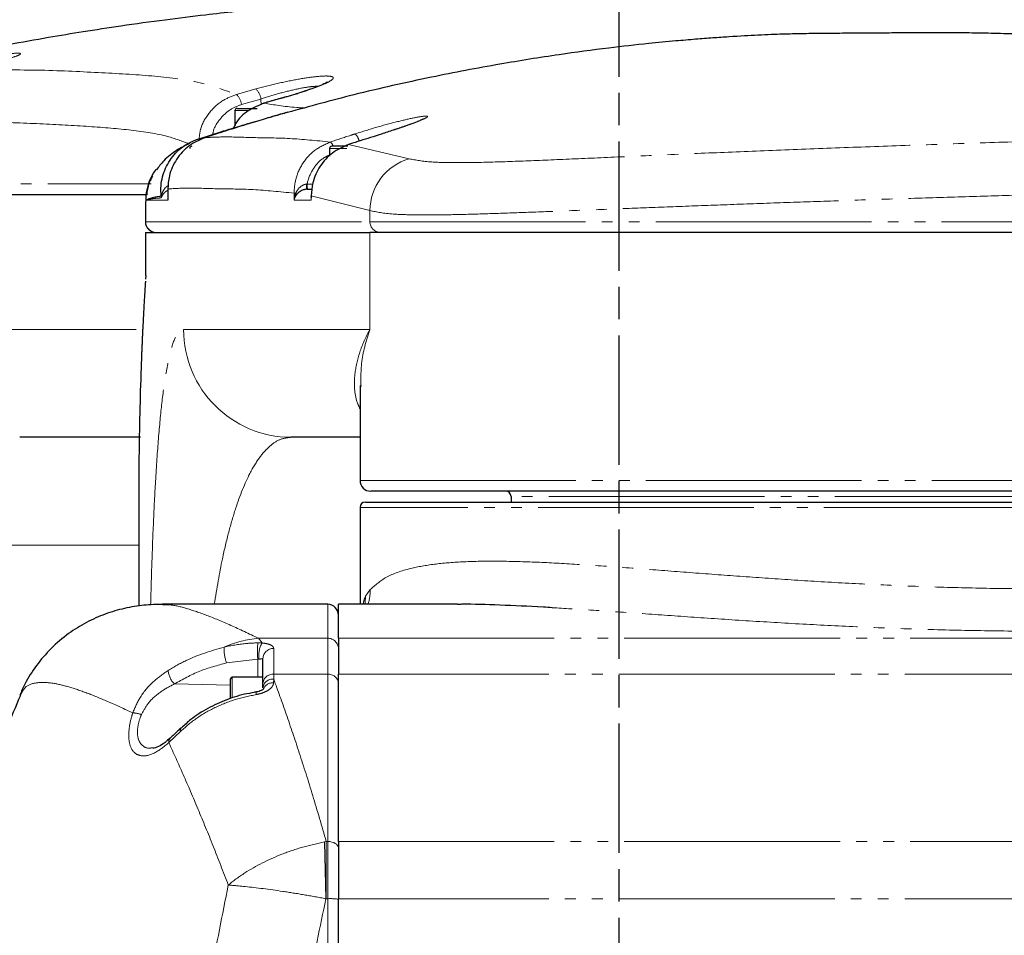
# Model space of a CAD drawing. Header units: millimetres. Extents: x 0 to 7327, y -11399 to -6123.
# Tile 32 of 87: x 2090 to 2182, y -8582 to -8497. Entities that reach past the tile are written whole.
import ezdxf

# ---------------------------------------------------------------- set-up
doc = ezdxf.new("R2010")
doc.units = ezdxf.units.MM
doc.linetypes.add('AM_ISO08W050', pattern=[18, 12, -1.5, 3, -1.5])
doc.linetypes.add('PHANTOM', pattern=[26.5, 20, -1.5, 1, -1.5, 1, -1.5])
for name, color, linetype, lineweight in [('AM_5', 3, 'Continuous', 25), ('AM_6', 2, 'Continuous', 35), ('AM_7', 4, 'AM_ISO08W050', 25), ('LineThick', 7, 'Continuous', 30)]:
    doc.layers.add(name, color=color, linetype=linetype, lineweight=lineweight)
doc.styles.add('HHI_Dims', font='simplex.shx', dxfattribs={"width": 0.8, "bigfont": 'whgtxt.shx'})
doc.dimstyles.new('HHI_Standard$0', dxfattribs={"dimtxt": 3.5, "dimasz": 3.5, "dimexe": 1, "dimexo": 1, "dimgap": 1.5, "dimtad": 1, "dimdec": 0, "dimdsep": 46, "dimtxsty": 'HHI_Dims', "dimcen": 0, "dimclrd": 1, "dimclre": 1, "dimclrt": 1, "dimadec": 3, "dimazin": 2, "dimtp": 0.1, "dimtm": 0.1, "dimtfac": 0.65, "dimtdec": 0, "dimtmove": 0, "dimatfit": 3, "dimldrblk": 'OPEN30', "dimfxl": 1, "dimlwd": -1, "dimlwe": -1, "dimarcsym": 1})

# ---------------------------------------------------------------- blocks, each defined once
blk = doc.blocks.new('*D103')
at = {"layer": 'AM_5', "color": 1, "transparency": 16777216}
for p, q in [((2185.965, -8456.582), (2185.965, -8396.582)), ((2238.965, -8581.752), (2238.965, -8396.582)), ((2150.965, -8406.582), (2040.632, -8406.582)), ((2238.965, -8406.582), (2185.965, -8406.582)), ((2273.965, -8406.582), (2308.965, -8406.582))]:
    blk.add_line(p, q, dxfattribs=at)
for points in [[(2150.965, -8400.748), (2150.965, -8412.415), (2185.965, -8406.582)], [(2273.965, -8400.748), (2273.965, -8412.415), (2238.965, -8406.582)]]:
    blk.add_solid(points, dxfattribs=at)
at = {"layer": 'Defpoints', "color": 0, "transparency": 16777216}
for p in [(2185.965, -8406.582), (2185.965, -8466.582), (2238.965, -8591.752)]:
    blk.add_point(p, dxfattribs=at)
at = {"layer": 'AM_5', "color": 1, "transparency": 16777216, "insert": (2078.298, -8374.082), "char_height": 35, "attachment_point": 5, "style": 'HHI_Dims'}
blk.add_mtext('53', dxfattribs=at)
blk = doc.blocks.new('_Open30')
at = {"color": 0, "linetype": 'ByBlock', "lineweight": -2}
for p, q in [((-1, 0.2679), (0, 0)), ((0, 0), (-1, -0.2679)), ((0, 0), (-1, 0))]:
    blk.add_line(p, q, dxfattribs=at)
blk = doc.blocks.new('A$C0AC31FCD')
at = {"color": 8, "linetype": 'PHANTOM', "lineweight": 18}
for p, q in [((139.448, 224.029), (141.248, 224.539)), ((143.858, 223.747), (142.018, 223.227)), ((141.715, 223.61), (139.921, 223.102)), ((141.719, 223.082), (141.715, 223.61)), ((140.55, 222.534), (139.297, 222.534)), ((149.817, 219.376), (155.452, 218.062)), ((149.663, 219.034), (148.078, 219.034)), ((95.451, 215.734), (131.525, 215.734)), ((145.932, 215.711), (145.991, 215.717)), ((145.991, 215.717), (146.516, 215.717)), ((133.076, 215.272), (133.074, 214.234)), ((144.781, 214.874), (144.785, 214.234)), ((146.378, 214.625), (146.376, 214.234)), ((151.814, 213.256), (146.378, 214.625)), ((131.074, 214.234), (131.028, 214.168)), ((131.028, 212.234), (131.028, 214.168)), ((131.028, 214.168), (131.074, 214.119)), ((133.074, 214.234), (131.074, 214.234)), ((146.376, 214.234), (144.785, 214.234)), ((151.814, 212.234), (151.814, 213.256)), ((131.001, 212.234), (131.028, 212.234)), ((131.028, 212.234), (151.814, 212.234)), ((151.814, 212.234), (278.9, 212.234)), ((131.028, 207.234), (131.028, 211.234)), ((151.814, 202.234), (151.814, 211.234)), ((110.132, 202.234), (130.845, 202.234)), ((134.55, 202.234), (151.814, 202.234)), ((150.9, 188.234), (213.9, 188.234)), ((214.9, 186.734), (164.9, 186.734)), ((213.9, 185.734), (150.9, 185.734)), ((130.392, 182.234), (110.294, 182.234)), ((151.418, 177.492), (151.841, 178.107)), ((147.9, 173.6), (147.9, 176.745)), ((141.493, 173.6), (141.812, 173.159)), ((141.493, 173.6), (147.9, 173.6)), ((147.9, 170.251), (147.9, 173.6)), ((148.9, 173.6), (300.9, 173.6)), ((142.9, 172.644), (142.9, 170.251)), ((141.417, 171.653), (138.536, 171.311)), ((141.417, 169.984), (141.417, 171.653)), ((139.05, 169.984), (139.05, 168.078)), ((142.9, 169.81), (142.889, 169.472)), ((142.9, 170.251), (142.9, 169.81)), ((147.9, 170.251), (142.9, 170.251)), ((147.9, 154.744), (147.9, 170.251)), ((300.9, 170.251), (148.9, 170.251)), ((133.688, 169.361), (138.9, 169.258)), ((134.286, 164.987), (133.179, 163.914)), ((147.77, 154.744), (147.608, 154.713)), ((147.741, 149.441), (147.608, 154.713)), ((147.77, 154.744), (147.77, 149.442)), ((147.77, 154.744), (147.9, 154.744)), ((147.9, 149.442), (147.9, 154.744)), ((148.9, 154.744), (300.9, 154.744)), ((147.77, 149.442), (147.741, 149.441)), ((147.9, 149.442), (147.77, 149.442)), ((147.9, 85.027), (147.9, 149.442)), ((300.9, 149.442), (148.9, 149.442))]:
    blk.add_line(p, q, dxfattribs=at)
at = {"color": 7, "linetype": 'Continuous', "lineweight": 25}
for p, q in [((143.829, 223.748), (143.858, 223.747)), ((139.497, 222.734), (141.359, 222.734)), ((141.988, 223.228), (142.018, 223.227)), ((139.297, 222.534), (139.297, 221.184)), ((144.17, 222.383), (144.17, 222.383)), ((137.921, 220.492), (135.845, 219.846)), ((135.895, 219.9), (137.996, 220.566)), ((135.837, 219.873), (135.895, 219.9)), ((149.773, 219.234), (148.278, 219.234)), ((148.078, 219.034), (148.078, 218.311)), ((131.169, 214.734), (95.451, 214.734)), ((133.076, 215.272), (133.074, 215.274)), ((145.975, 215.234), (146.469, 215.234)), ((131.001, 214.114), (131.001, 212.234)), ((131.074, 214.119), (131.079, 214.114)), ((131.001, 211.234), (131.001, 207.234)), ((131.001, 211.234), (131.028, 211.234)), ((131.028, 211.234), (151.814, 211.234)), ((278.9, 211.234), (151.814, 211.234)), ((131.028, 207.234), (131.001, 206.911)), ((150.9, 197.026), (150.9, 188.234)), ((150.973, 197.026), (150.969, 196.938)), ((130.563, 192.234), (119.349, 192.234)), ((150.9, 192.234), (144.522, 192.234)), ((130.392, 187.129), (130.392, 176.582)), ((214.9, 187.234), (151.9, 187.234)), ((151.4, 186.234), (214.037, 186.234)), ((164.9, 186.734), (164.9, 186.234)), ((150.9, 185.734), (150.9, 176.745)), ((147.9, 176.745), (132.593, 176.745)), ((159.941, 176.745), (148.9, 176.745)), ((148.9, 173.6), (148.9, 176.745)), ((148.9, 173.6), (148.9, 170.251)), ((141.9, 169.44), (141.9, 171.713)), ((138.9, 168.032), (138.9, 169.834)), ((141.9, 169.984), (139.05, 169.984)), ((148.9, 154.744), (148.9, 170.251)), ((141.9, 169.005), (141.9, 169.44)), ((148.9, 154.744), (148.9, 149.442)), ((148.9, 85.027), (148.9, 149.442))]:
    blk.add_line(p, q, dxfattribs=at)
at = {"color": 8, "linetype": 'PHANTOM', "lineweight": 18, "flags": 128}
for points in [[(138.035, 220.513), (138.013, 220.551), (137.996, 220.566)], [(151.366, 176.745), (151.389, 176.896), (151.418, 177.492)], [(148.9, 154.17), (148.881, 154.282), (148.824, 154.389), (148.731, 154.489), (148.607, 154.576), (148.456, 154.647), (148.283, 154.7), (148.095, 154.733), (147.9, 154.744)]]:
    blk.add_lwpolyline(points, dxfattribs=at)
at = {"color": 7, "linetype": 'Continuous', "lineweight": 25, "flags": 128}
blk.add_lwpolyline([(133.074, 215.274), (133.074, 215.013), (133.072, 214.23)], dxfattribs=at)
at = {"color": 8, "linetype": 'PHANTOM', "lineweight": 18}
for centre, radius, start, end in [((140.099, 223.38), 1.632, 8.09669, 45.21786), ((138.298, 222.858), 1.641, 8.54693, 45.50798), ((149.465, 219.423), 1.38, 11.72099, 43.93769), ((147.649, 219.023), 0.784, 15.64227, 49.80145), ((156.852, 213.223), 5.038, 106.14007, 179.62116), ((147.325, 215.597), 1.398, 175.29576, 195.02644), ((146.885, 215.602), 0.901, 172.65826, 204.05999), ((131.976, 214.545), 0.501, 348.06552, 6.24793), ((144.98, 213.648), 1.242, 91.63037, 99.1846), ((144.693, 214.744), 0.29, 346.33263, 29.97175), ((132.028, 212.234), 1, 179.98796, 269.9877), ((152.807, 212.227), 0.993, 179.59102, 269.58477), ((144.536, 202.221), 9.986, 179.92054, 269.92042), ((147.983, 177.98), 3.86, 341.33822, 1.88399), ((142.53, 162.911), 10.739, 95.54103, 113.16856), ((147.91, 172.611), 0.99, 0.61319, 90.60065), ((141.777, 172.574), 3.479, 176.52957, 201.27941), ((153.32, 172.369), 11.924, 176.14152, 183.4403), ((143.917, 172), 2.404, 151.15332, 188.08124), ((142.867, 171.678), 0.967, 88.03354, 177.88862), ((135.118, 170.768), 2.007, 184.45164, 224.53395), ((142.815, 169.335), 0.921, 84.68195, 173.44289), ((142.812, 168.896), 0.918, 84.4981, 173.15858), ((147.985, 169.335), 0.921, 6.55718, 95.31809), ((142.823, 168.513), 0.962, 86.06683, 158.00792), ((141.65, 168.488), 0.377, 160.24004, 196.74871), ((129.633, 163.608), 3.079, 71.00642, 86.30816), ((134.564, 165.111), 0.304, 141.17795, 204.13555), ((133.646, 164.002), 0.475, 134.97149, 190.61154), ((148.15, 143.727), 5.72, 82.46112, 92.50017)]:
    blk.add_arc(centre, radius, start, end, dxfattribs=at)
at = {"color": 7, "linetype": 'Continuous', "lineweight": 25}
for centre, radius, start, end in [((139.497, 222.534), 0.2, 90, 180), ((135.317, 219.034), 0.2, 90, 180), ((148.278, 219.034), 0.2, 90, 180), ((136.016, 214.175), 4.988, 144.42317, 180.07782), ((146.377, 214.637), 0.0119, 214.64768, 274.25297), ((132.001, 212.234), 1, 180, 270), ((151.9, 188.234), 1, 180, 270), ((164.4, 186.734), 0.5, 0, 90), ((151.4, 185.734), 0.5, 90, 180), ((147.9, 175.745), 1, 0, 90), ((139.05, 169.834), 0.15, 90, 180)]:
    blk.add_arc(centre, radius, start, end, dxfattribs=at)
for points, knots in [([(291.082, 222.44), (290.941, 222.476), (290.188, 222.671), (288.725, 223.043), (286.564, 223.586), (284.005, 224.216), (281.103, 224.914), (278.193, 225.593), (275.548, 226.191), (273.034, 226.745), (270.298, 227.33), (267.01, 228.006), (263.542, 228.686), (259.669, 229.404), (255.636, 230.105), (251.257, 230.807), (246.632, 231.485), (242.003, 232.093), (237.693, 232.592), (234.182, 232.955), (230.949, 233.256), (227.39, 233.552), (223.428, 233.83), (219.387, 234.062), (215.288, 234.245), (211.441, 234.366), (207.973, 234.436), (204.612, 234.474), (201.057, 234.476), (197.823, 234.444), (195.14, 234.396), (192.858, 234.343), (190.361, 234.27), (187.819, 234.181), (185.207, 234.075), (182.708, 233.963), (180.673, 233.87), (179.215, 233.805), (178.464, 233.774), (178.008, 233.756), (177.53, 233.742), (176.976, 233.729), (175.706, 233.702), (174.077, 233.672), (172.316, 233.639), (170.694, 233.606), (169.143, 233.57), (167.664, 233.532), (166.17, 233.489), (164.783, 233.444), (163.391, 233.396), (161.753, 233.333), (159.597, 233.241), (156.873, 233.107), (153.981, 232.942), (151.229, 232.761), (148.629, 232.571), (145.762, 232.338), (142.637, 232.053), (139.508, 231.734), (136.275, 231.371), (132.725, 230.932), (128.93, 230.408), (125.328, 229.859), (121.854, 229.284), (118.164, 228.622), (114.016, 227.812), (109.74, 226.897), (106.207, 226.074), (103.617, 225.435), (101.636, 224.93), (99.311, 224.312), (97.547, 223.836), (96.532, 223.538), (96.513, 223.532)], [0, 0, 0, 0, 0.002, 0.010619, 0.020459, 0.031905, 0.045597, 0.059888, 0.071209, 0.081041, 0.093124, 0.107092, 0.12395, 0.138097, 0.15657, 0.175282, 0.193412, 0.21451, 0.233239, 0.247289, 0.258462, 0.274003, 0.291914, 0.308132, 0.325937, 0.344505, 0.357413, 0.372134, 0.390553, 0.406449, 0.417294, 0.428974, 0.442152, 0.459083, 0.480633, 0.502786, 0.522525, 0.539382, 0.553555, 0.567067, 0.580942, 0.595869, 0.613371, 0.633729, 0.650384, 0.665071, 0.677522, 0.687805, 0.696358, 0.704275, 0.711656, 0.718971, 0.729257, 0.743097, 0.758144, 0.770437, 0.781802, 0.793882, 0.808121, 0.821981, 0.833891, 0.849578, 0.866563, 0.881047, 0.894285, 0.909476, 0.926651, 0.945505, 0.962351, 0.970525, 0.977789, 0.987138, 0.999759, 1, 1, 1, 1]), ([(274.723, 219.001), (274.347, 219.101), (273.073, 219.44), (270.99, 219.995), (268.623, 220.616), (266.408, 221.189), (264.069, 221.783), (261.371, 222.451), (258.037, 223.248), (254.449, 224.063), (250.991, 224.801), (247.929, 225.417), (244.836, 226.004), (241.366, 226.615), (237.616, 227.216), (234.053, 227.726), (230.936, 228.126), (227.957, 228.47), (224.804, 228.791), (221.421, 229.085), (218.147, 229.318), (215.26, 229.481), (212.814, 229.591), (210.571, 229.669), (208.369, 229.723), (206.077, 229.753), (203.853, 229.758), (201.806, 229.746), (199.725, 229.728), (197.673, 229.712), (195.656, 229.703), (193.687, 229.689), (191.882, 229.665), (190.214, 229.628), (188.063, 229.545), (185.746, 229.418), (183.664, 229.276), (181.994, 229.149), (179.935, 228.973), (177.264, 228.715), (173.652, 228.31), (169.052, 227.694), (163.564, 226.817), (157.211, 225.598), (150.635, 224.131), (146.221, 222.917), (144.178, 222.355)], [0, 0, 0, 0, 0.01102, 0.037347, 0.058698, 0.075337, 0.092495, 0.11238, 0.135001, 0.163912, 0.187669, 0.206241, 0.224762, 0.246571, 0.271163, 0.293596, 0.312628, 0.329905, 0.350716, 0.369841, 0.390252, 0.408176, 0.423394, 0.438395, 0.4602, 0.486325, 0.516919, 0.550837, 0.583476, 0.614399, 0.648648, 0.680525, 0.710037, 0.736808, 0.762575, 0.783913, 0.793282, 0.802037, 0.8114, 0.824226, 0.843332, 0.867181, 0.895772, 0.929105, 0.967187, 1, 1, 1, 1]), ([(147.873, 225.187), (147.876, 225.19), (147.891, 225.204), (147.768, 225.116), (147.454, 224.961), (146.845, 224.707), (145.966, 224.392), (144.851, 224.041), (144.003, 223.789), (143.546, 223.67), (143.53, 223.666)], [0, 0, 0, 0, 0.01765, 0.115254, 0.249377, 0.416092, 0.598724, 0.793549, 0.993074, 1, 1, 1, 1]), ([(143.829, 223.746), (143.399, 223.628), (142.784, 223.46), (142.173, 223.277), (141.99, 223.222)], [0, 0, 0, 0, 0.700011, 1, 1, 1, 1]), ([(142.018, 223.227), (141.512, 223.018), (140.499, 222.6), (139.522, 221.709), (139.232, 221.061), (139.171, 220.924)], [0, 0, 0, 0, 0.440975, 0.882135, 1, 1, 1, 1]), ([(137.996, 220.566), (138.677, 220.775), (140.038, 221.193), (141.901, 221.739), (143.323, 222.146), (144.137, 222.375), (144.289, 222.416), (143.807, 222.277), (142.761, 221.971), (141.245, 221.517), (139.783, 221.067), (138.892, 220.787), (138.641, 220.708)], [0, 0, 0, 0, 0.113166, 0.226291, 0.336627, 0.442512, 0.544681, 0.645081, 0.746082, 0.849853, 0.957819, 1, 1, 1, 1]), ([(156.78, 221.762), (156.781, 221.762), (156.795, 221.773), (156.703, 221.717), (156.438, 221.6), (155.883, 221.38), (155.064, 221.085), (154.348, 220.844), (153.984, 220.722)], [0, 0, 0, 0, 0.008529, 0.118833, 0.29035, 0.502603, 0.746935, 1, 1, 1, 1]), ([(136.519, 220.024), (136.002, 219.796), (134.968, 219.341), (133.822, 218.055), (133.175, 216.64), (133.105, 215.676), (133.076, 215.272)], [0, 0, 0, 0, 0.2688827, 0.5377281, 0.8067283, 1, 1, 1, 1]), ([(138.641, 220.708), (138.007, 220.506), (137.299, 220.28), (136.592, 220.048), (136.519, 220.024)], [0, 0, 0, 0, 0.89605, 1, 1, 1, 1]), ([(152.106, 220.113), (151.475, 219.912), (150.712, 219.669), (149.95, 219.42), (149.817, 219.376)], [0, 0, 0, 0, 0.825286, 1, 1, 1, 1]), ([(153.983, 220.723), (153.622, 220.602), (153.029, 220.404), (152.366, 220.195), (152.106, 220.113)], [0, 0, 0, 0, 0.608561, 1, 1, 1, 1]), ([(135.073, 219.47), (134.688, 219.284), (133.88, 218.893), (132.778, 218.04), (132.241, 217.321), (132.024, 217.032)], [0, 0, 0, 0, 0.35168, 0.738699, 1, 1, 1, 1]), ([(132.474, 214.6), (132.46, 214.781), (132.403, 215.52), (132.635, 216.832), (133.459, 218.32), (134.614, 219.38), (135.514, 219.745), (135.895, 219.9)], [0, 0, 0, 0, 0.079944, 0.326516, 0.57309, 0.819657, 1, 1, 1, 1]), ([(149.817, 219.376), (149.303, 219.149), (148.276, 218.696), (147.132, 217.414), (146.482, 215.998), (146.409, 215.031), (146.378, 214.625)], [0, 0, 0, 0, 0.268541, 0.537079, 0.805625, 1, 1, 1, 1]), ([(131.658, 216.462), (131.584, 216.326), (131.345, 215.885), (131.151, 215.265), (131.141, 214.797), (131.139, 214.718)], [0, 0, 0, 0, 0.269353, 0.876327, 1, 1, 1, 1]), ([(145.975, 215.234), (145.896, 215.229), (145.798, 215.223), (145.61, 215.175), (145.377, 215.077), (145.136, 214.888), (145.024, 214.74), (144.975, 214.676)], [0, 0, 0, 0, 0.1671894, 0.2080526, 0.4270293, 0.7501769, 1, 1, 1, 1]), ([(146.356, 214.504), (146.356, 214.522), (146.357, 214.546), (146.365, 214.57), (146.367, 214.575)], [0, 0, 0, 0, 0.762907, 1, 1, 1, 1]), ([(146.368, 214.63), (146.368, 214.597), (146.367, 214.537), (146.367, 214.476), (146.367, 214.449)], [0, 0, 0, 0, 0.541363, 1, 1, 1, 1]), ([(131.004, 206.701), (130.995, 206.585), (130.972, 206.273), (130.931, 205.611), (130.875, 204.671), (130.82, 203.654), (130.779, 202.83), (130.753, 202.296), (130.735, 201.92), (130.718, 201.542), (130.701, 201.16), (130.684, 200.775), (130.668, 200.387), (130.657, 200.122), (130.65, 199.942), (130.644, 199.772), (130.63, 199.416), (130.608, 198.837), (130.496, 195.635), (130.393, 191.462), (130.405, 188.036), (130.408, 187.129)], [0, 0, 0, 0, 0.0205, 0.055231, 0.104472, 0.168225, 0.21179, 0.230711, 0.249747, 0.268896, 0.288162, 0.307542, 0.327038, 0.346648, 0.347467, 0.353958, 0.372022, 0.400838, 0.440407, 0.851737, 1, 1, 1, 1]), ([(132.611, 176.74), (132.035, 176.729), (130.901, 176.706), (129.092, 176.407), (127.288, 175.883), (125.53, 175.104), (123.822, 174.043), (122.237, 172.696), (120.874, 171.098), (119.907, 169.608), (119.51, 168.654), (119.364, 168.303)], [0, 0, 0, 0, 0.1240634, 0.2444766, 0.3598776, 0.4722719, 0.5829983, 0.7025789, 0.8191106, 0.9333641, 1, 1, 1, 1]), ([(168.708, 176.431), (168.436, 176.448), (166.701, 176.556), (163.9, 176.671), (161.252, 176.762), (160.072, 176.74), (159.941, 176.737)], [0, 0, 0, 0, 0.082283, 0.523169, 0.947051, 1, 1, 1, 1]), ([(141.957, 168.882), (141.957, 168.882), (141.962, 168.89), (141.938, 168.861), (141.866, 168.81), (141.73, 168.738), (141.534, 168.666), (141.318, 168.614), (141.176, 168.602), (141.116, 168.596)], [0, 0, 0, 0, 0.004582, 0.146327, 0.280817, 0.452115, 0.628131, 0.841863, 1, 1, 1, 1]), ([(119.412, 168.298), (118.528, 166.204), (116.464, 161.311), (113.918, 153.351), (111.68, 144.515), (110.086, 135.537), (109.119, 126.472), (108.791, 117.36), (109.101, 108.248), (110.051, 99.181), (111.628, 90.2), (113.848, 81.359), (116.408, 73.312), (118.498, 68.335), (119.411, 66.159)], [0, 0, 0, 0, 0.064923, 0.15169, 0.238456, 0.325222, 0.411988, 0.498755, 0.585521, 0.672287, 0.759054, 0.84582, 0.932587, 1, 1, 1, 1]), ([(141.3, 168.582), (141.006, 168.543), (140.057, 168.415), (138.519, 167.921), (136.765, 167.12), (135.35, 166.23), (134.631, 165.543), (134.351, 165.277)], [0, 0, 0, 0, 0.110585, 0.35613, 0.602296, 0.845528, 1, 1, 1, 1]), ([(134.327, 165.301), (134.225, 165.204), (133.86, 164.86), (133.54, 164.557), (133.31, 164.339)], [0, 0, 0, 0, 0.280267, 1, 1, 1, 1]), ([(133.308, 164.36), (133.143, 164.206), (132.754, 163.843), (132.2, 163.516), (131.773, 163.382), (131.696, 163.39), (131.678, 163.392)], [0, 0, 0, 0, 0.238346, 0.562134, 0.900203, 1, 1, 1, 1])]:
    blk.add_open_spline(points, degree=3, knots=knots, dxfattribs=at)
at = {"color": 8, "linetype": 'PHANTOM', "lineweight": 18}
for points, knots in [([(111.145, 226.377), (111.792, 226.534), (113.086, 226.848), (115.158, 227.276), (117.015, 227.612), (118.455, 227.82), (119.318, 227.885), (119.536, 227.808), (119.104, 227.599), (118.067, 227.274), (116.865, 226.949), (116.06, 226.748), (115.846, 226.695)], [0, 0, 0, 0, 0.110787, 0.221575, 0.331125, 0.438161, 0.542807, 0.646094, 0.749449, 0.854227, 0.961325, 1, 1, 1, 1]), ([(114.035, 226.238), (116.256, 226.279), (120.699, 226.362), (126.422, 226.075), (131.422, 225.807), (135.912, 225.305), (138.219, 224.473), (139.448, 224.029)], [0, 0, 0, 0, 0.193471, 0.386957, 0.582144, 0.777322, 1, 1, 1, 1]), ([(141.248, 224.539), (141.908, 224.713), (143.229, 225.063), (145.192, 225.462), (146.826, 225.706), (147.956, 225.772), (148.487, 225.667), (148.393, 225.408), (147.683, 225.015), (146.402, 224.519), (145.018, 224.075), (144.118, 223.82), (143.858, 223.747)], [0, 0, 0, 0, 0.109944, 0.219938, 0.32688, 0.430209, 0.531599, 0.633264, 0.73717, 0.84449, 0.955207, 1, 1, 1, 1]), ([(147.053, 224.801), (146.814, 224.792), (146.288, 224.772), (144.959, 224.526), (143.347, 224.132), (142.259, 223.784), (141.715, 223.61)], [0, 0, 0, 0, 0.212384, 0.468993, 0.734017, 1, 1, 1, 1]), ([(135.977, 219.887), (136.014, 220.216), (136.116, 221.11), (136.889, 222.393), (138.057, 223.504), (139.015, 223.865), (139.448, 224.029)], [0, 0, 0, 0, 0.170114, 0.463266, 0.756967, 1, 1, 1, 1]), ([(139.921, 223.102), (139.574, 222.971), (138.809, 222.681), (137.893, 221.786), (137.33, 220.918), (137.256, 220.374), (137.243, 220.281)], [0, 0, 0, 0, 0.272708, 0.602524, 0.931856, 1, 1, 1, 1]), ([(142.018, 223.227), (142.91, 223.074), (143.969, 222.893), (145.495, 222.788), (145.736, 222.771)], [0, 0, 0, 0, 0.842508, 1, 1, 1, 1]), ([(150.459, 220.381), (151.134, 220.592), (152.484, 221.014), (154.414, 221.533), (155.951, 221.888), (156.921, 222.047), (157.257, 222.015), (156.97, 221.809), (156.079, 221.443), (155.021, 221.062), (154.211, 220.797), (153.983, 220.723)], [0, 0, 0, 0, 0.12693, 0.253914, 0.376755, 0.49406, 0.607661, 0.720392, 0.835011, 0.953577, 1, 1, 1, 1]), ([(135.042, 219.454), (134.405, 219.697), (132.866, 220.283), (129.772, 220.757), (125.847, 221.075), (121.308, 221.321), (116.231, 221.515), (112.378, 221.418), (110.452, 221.37)], [0, 0, 0, 0, 0.123081, 0.296943, 0.470739, 0.647145, 0.823614, 1, 1, 1, 1]), ([(136.519, 220.024), (137.156, 220.06), (138.43, 220.131), (141.115, 220.006), (144.247, 220.009), (146.853, 219.751), (148.156, 219.622)], [0, 0, 0, 0, 0.251006, 0.502126, 0.751006, 1, 1, 1, 1]), ([(148.156, 219.622), (148.781, 219.831), (149.548, 220.086), (150.317, 220.335), (150.459, 220.381)], [0, 0, 0, 0, 0.816088, 1, 1, 1, 1]), ([(144.781, 214.874), (144.808, 215.271), (144.871, 216.231), (145.498, 217.643), (146.624, 218.933), (147.645, 219.392), (148.156, 219.622)], [0, 0, 0, 0, 0.191169, 0.460916, 0.73043, 1, 1, 1, 1]), ([(155.452, 218.062), (156.067, 217.947), (157.169, 217.739), (159.942, 217.692), (163.108, 217.748), (166.927, 217.89), (171.35, 218.08), (176.307, 218.303), (181.732, 218.542), (187.572, 218.784), (193.742, 219.026), (200.166, 219.262), (206.772, 219.488), (213.47, 219.701), (218.159, 219.838), (220.587, 219.905), (220.793, 219.911)], [0, 0, 0, 0, 0.0945093, 0.1691096, 0.2439604, 0.318577, 0.3935113, 0.4686795, 0.5436157, 0.6185074, 0.6936313, 0.7685211, 0.8432931, 0.9182983, 0.9930696, 1, 1, 1, 1]), ([(148.078, 218.422), (147.857, 218.318), (147.233, 218.022), (146.485, 217.117), (146.103, 216.246), (146.001, 215.763), (145.991, 215.717)], [0, 0, 0, 0, 0.206392, 0.583276, 0.960546, 1, 1, 1, 1]), ([(132.474, 214.6), (132.476, 214.604), (132.482, 214.615), (132.505, 214.716), (132.565, 214.918), (132.705, 215.2), (132.902, 215.452), (133.068, 215.548), (133.113, 215.574)], [0, 0, 0, 0, 0.062087, 0.170241, 0.321226, 0.611548, 0.893688, 1, 1, 1, 1]), ([(144.944, 214.889), (144.99, 214.978), (145.096, 215.186), (145.333, 215.449), (145.616, 215.633), (145.817, 215.698), (145.916, 215.71), (145.932, 215.711)], [0, 0, 0, 0, 0.240279, 0.562386, 0.786452, 0.965755, 1, 1, 1, 1]), ([(131.074, 214.234), (131.077, 214.236), (131.261, 214.339), (131.639, 214.471), (132.158, 214.563), (132.421, 214.594), (132.474, 214.6)], [0, 0, 0, 0, 0.009689, 0.548936, 0.909788, 1, 1, 1, 1]), ([(133.074, 215.125), (133.049, 215.116), (132.902, 215.058), (132.718, 214.881), (132.571, 214.673), (132.505, 214.523), (132.477, 214.452), (132.469, 214.445), (132.466, 214.442)], [0, 0, 0, 0, 0.055012, 0.322209, 0.613351, 0.779093, 0.913973, 1, 1, 1, 1]), ([(144.781, 214.874), (143.481, 215.007), (140.88, 215.273), (137.705, 215.26), (135.018, 215.389), (133.723, 215.311), (133.076, 215.272)], [0, 0, 0, 0, 0.248889, 0.497899, 0.748899, 1, 1, 1, 1]), ([(144.785, 214.234), (144.785, 214.237), (144.789, 214.279), (144.813, 214.5), (144.885, 214.714), (144.944, 214.889)], [0, 0, 0, 0, 0.0099278, 0.1913099, 1, 1, 1, 1]), ([(144.975, 214.676), (144.908, 214.558), (144.826, 214.413), (144.791, 214.264), (144.785, 214.236), (144.785, 214.234)], [0, 0, 0, 0, 0.808734, 0.990113, 1, 1, 1, 1]), ([(146.376, 214.234), (146.376, 214.236), (146.357, 214.326), (146.357, 214.416), (146.356, 214.504)], [0, 0, 0, 0, 0.0164093, 1, 1, 1, 1]), ([(221.748, 214.956), (221.403, 214.947), (219.296, 214.893), (215.405, 214.79), (210.036, 214.638), (204.649, 214.477), (199.335, 214.309), (194.181, 214.138), (189.168, 213.965), (184.292, 213.788), (179.636, 213.613), (175.275, 213.443), (171.188, 213.282), (167.376, 213.132), (163.907, 213.005), (160.835, 212.909), (158.137, 212.854), (155.83, 212.857), (153.459, 212.935), (152.447, 213.132), (151.814, 213.256)], [0, 0, 0, 0, 0.010772, 0.065834, 0.120897, 0.177556, 0.234215, 0.289335, 0.344455, 0.401176, 0.457896, 0.513041, 0.568186, 0.624935, 0.681684, 0.73678, 0.791876, 0.848596, 0.905315, 1, 1, 1, 1]), ([(132.466, 214.442), (132.414, 214.438), (132.152, 214.421), (131.636, 214.369), (131.261, 214.294), (131.077, 214.235), (131.074, 214.234)], [0, 0, 0, 0, 0.090211, 0.451059, 0.991813, 1, 1, 1, 1]), ([(146.376, 214.449), (146.373, 214.379), (146.369, 214.308), (146.376, 214.237), (146.376, 214.234)], [0, 0, 0, 0, 0.969426, 1, 1, 1, 1]), ([(131.49, 176.688), (131.522, 177.869), (131.596, 180.615), (131.746, 184.44), (131.949, 188.49), (132.206, 192.218), (132.522, 195.52), (132.907, 198.357), (133.376, 200.532), (133.929, 201.968), (134.343, 202.146), (134.55, 202.234)], [0, 0, 0, 0, 0.069466, 0.161503, 0.253301, 0.365144, 0.477378, 0.589327, 0.726032, 0.863213, 1, 1, 1, 1]), ([(150.9, 194.867), (150.805, 195.073), (150.365, 196.022), (150.304, 197.811), (150.798, 200.113), (151.421, 201.522), (151.811, 202.229), (151.814, 202.234)], [0, 0, 0, 0, 0.101968, 0.470319, 0.733574, 0.998034, 1, 1, 1, 1]), ([(151.814, 202.234), (151.811, 202.227), (151.451, 201.173), (150.971, 199.394), (150.972, 197.708), (150.973, 197.026)], [0, 0, 0, 0, 0.004323, 0.597451, 1, 1, 1, 1]), ([(144.522, 192.234), (144.189, 192.196), (143.521, 192.12), (142.546, 191.49), (141.597, 190.459), (140.51, 188.681), (139.548, 186.333), (138.72, 183.488), (138.041, 180.671), (137.627, 178.203), (137.383, 176.745)], [0, 0, 0, 0, 0.1178141, 0.2356233, 0.356277, 0.4769162, 0.6661124, 0.7630601, 0.8599901, 1, 1, 1, 1]), ([(151.841, 178.107), (152.294, 178.515), (153.207, 179.336), (155.312, 180.057), (157.726, 180.493), (160.339, 180.711), (163.371, 180.768), (166.776, 180.686), (170.486, 180.494), (174.5, 180.223), (178.838, 179.894), (183.413, 179.54), (188.143, 179.193), (193.031, 178.869), (198.119, 178.588), (203.347, 178.367), (208.632, 178.225), (213.986, 178.164), (219.401, 178.195), (224.782, 178.313), (230.039, 178.511), (235.189, 178.775), (240.241, 179.094), (245.045, 179.439), (249.534, 179.783), (253.737, 180.106), (257.725, 180.392), (261.412, 180.611), (264.749, 180.739), (267.762, 180.759), (270.469, 180.647), (272.821, 180.384), (274.789, 179.957), (276.382, 179.351), (277.628, 178.562), (278.131, 177.865), (278.382, 177.516)], [0, 0, 0, 0, 0.037684, 0.075893, 0.104923, 0.133954, 0.163933, 0.193913, 0.223019, 0.252125, 0.282085, 0.312045, 0.340773, 0.3695, 0.399037, 0.428574, 0.457654, 0.486734, 0.516685, 0.546636, 0.575728, 0.60482, 0.634762, 0.664703, 0.692609, 0.720515, 0.74916, 0.777805, 0.80517, 0.832534, 0.860664, 0.888792, 0.916181, 0.943568, 0.971784, 1, 1, 1, 1]), ([(151.184, 176.745), (151.227, 176.952), (151.272, 177.176), (151.364, 177.385), (151.394, 177.444), (151.418, 177.492)], [0, 0, 0, 0, 0.694635, 0.750231, 1, 1, 1, 1]), ([(132.614, 176.681), (132.833, 176.695), (133.425, 176.732), (134.796, 176.388), (136.646, 175.765), (138.839, 174.848), (140.609, 174.016), (141.493, 173.6)], [0, 0, 0, 0, 0.126841, 0.343239, 0.559634, 0.77982, 1, 1, 1, 1]), ([(249.982, 175.689), (248.998, 175.62), (246.403, 175.438), (241.952, 175.145), (236.646, 174.836), (231.131, 174.574), (225.501, 174.379), (219.845, 174.264), (214.149, 174.231), (208.405, 174.287), (202.736, 174.425), (197.232, 174.637), (191.873, 174.906), (186.622, 175.223), (181.549, 175.565), (176.743, 175.904), (172.434, 176.208), (169.874, 176.361), (168.708, 176.431)], [0, 0, 0, 0, 0.0392697, 0.1035771, 0.1678848, 0.2339837, 0.3000822, 0.3645489, 0.4290154, 0.4953066, 0.5615981, 0.6250671, 0.6885362, 0.7537259, 0.8189151, 0.8827531, 0.9465902, 1, 1, 1, 1]), ([(133.118, 170.612), (133.663, 170.937), (135.251, 171.881), (137.095, 172.426), (138.305, 172.784)], [0, 0, 0, 0, 0.343719, 1, 1, 1, 1]), ([(138.305, 172.784), (138.956, 172.913), (139.982, 173.115), (141.037, 173.156), (141.423, 173.171)], [0, 0, 0, 0, 0.633835, 1, 1, 1, 1]), ([(141.423, 173.171), (141.508, 173.171), (141.639, 173.172), (141.766, 173.163), (141.812, 173.159)], [0, 0, 0, 0, 0.645753, 1, 1, 1, 1]), ([(141.812, 173.159), (141.93, 173.145), (142.217, 173.112), (142.578, 173.004), (142.848, 172.844), (142.883, 172.711), (142.9, 172.644)], [0, 0, 0, 0, 0.187051, 0.453583, 0.7254, 1, 1, 1, 1]), ([(141.537, 171.662), (141.523, 171.661), (141.485, 171.658), (141.444, 171.655), (141.417, 171.653)], [0, 0, 0, 0, 0.357793, 1, 1, 1, 1]), ([(141.9, 171.713), (141.894, 171.712), (141.882, 171.709), (141.794, 171.691), (141.676, 171.673), (141.577, 171.665), (141.537, 171.662)], [0, 0, 0, 0, 0.280677, 0.559927, 0.824228, 1, 1, 1, 1]), ([(138.536, 171.311), (137.686, 171.084), (135.956, 170.62), (134.453, 169.785), (133.688, 169.361)], [0, 0, 0, 0, 0.49151, 1, 1, 1, 1]), ([(129.831, 166.681), (130.044, 167.179), (130.52, 168.295), (131.717, 169.628), (132.676, 170.302), (133.118, 170.612)], [0, 0, 0, 0, 0.30324, 0.679408, 1, 1, 1, 1]), ([(142.9, 169.81), (143.286, 168.743), (144.059, 166.608), (145.274, 162.973), (146.52, 159.052), (147.353, 156.18), (147.77, 154.744)], [0, 0, 0, 0, 0.246857, 0.493716, 0.746858, 1, 1, 1, 1]), ([(129.831, 166.681), (129.079, 167.027), (127.574, 167.72), (125.644, 168.511), (123.95, 169.096), (122.31, 169.495), (120.877, 169.541), (119.826, 169.183), (119.544, 168.558), (119.424, 168.293)], [0, 0, 0, 0, 0.125627, 0.251256, 0.378617, 0.505979, 0.68668, 0.867381, 1, 1, 1, 1]), ([(133.688, 169.361), (133.279, 169.142), (132.411, 168.679), (131.292, 167.739), (130.833, 166.887), (130.635, 166.52)], [0, 0, 0, 0, 0.33715, 0.71433, 1, 1, 1, 1]), ([(142.889, 169.472), (142.883, 169.418), (142.862, 169.257), (142.685, 168.995), (142.323, 168.722), (141.839, 168.501), (141.473, 168.42), (141.289, 168.38)], [0, 0, 0, 0, 0.110287, 0.324373, 0.545235, 0.772068, 1, 1, 1, 1]), ([(141.289, 168.38), (140.633, 168.242), (139.303, 167.962), (137.442, 167.204), (135.717, 166.229), (134.764, 165.402), (134.286, 164.987)], [0, 0, 0, 0, 0.246856, 0.500683, 0.749626, 1, 1, 1, 1]), ([(133.179, 163.914), (132.717, 163.544), (131.78, 162.791), (130.617, 162.586), (129.83, 163.022), (129.455, 163.894), (129.442, 165.085), (129.636, 166.052), (129.798, 166.575), (129.831, 166.681)], [0, 0, 0, 0, 0.209689, 0.426093, 0.574028, 0.722874, 0.851018, 0.9697, 1, 1, 1, 1]), ([(130.635, 166.52), (130.603, 166.436), (130.443, 166.028), (130.248, 165.264), (130.26, 164.382), (130.478, 163.913), (130.816, 163.556), (131.155, 163.34), (131.554, 163.426), (131.667, 163.45)], [0, 0, 0, 0, 0.048061, 0.233755, 0.432142, 0.620479, 0.666457, 0.905479, 1, 1, 1, 1]), ([(138.688, 150.701), (138.219, 151.925), (137.279, 154.373), (135.875, 157.781), (134.498, 161.007), (133.618, 162.945), (133.179, 163.914)], [0, 0, 0, 0, 0.2473913, 0.4947858, 0.7473945, 1, 1, 1, 1]), ([(138.688, 150.701), (138.693, 150.705), (139.157, 151.098), (140.614, 152.17), (143.01, 153.373), (145.588, 154.26), (146.935, 154.562), (147.608, 154.713)], [0, 0, 0, 0, 0.002287, 0.213042, 0.601551, 0.800777, 1, 1, 1, 1]), ([(138.688, 83.768), (138.136, 86.513), (137.03, 92.004), (135.939, 100.38), (135.262, 108.834), (135.046, 117.297), (135.268, 125.706), (135.938, 134.068), (137.022, 142.421), (138.133, 147.941), (138.688, 150.701)], [0, 0, 0, 0, 0.124649, 0.2493, 0.375512, 0.501725, 0.62554, 0.749355, 0.874679, 1, 1, 1, 1]), ([(138.688, 150.701), (138.693, 150.701), (139.169, 150.67), (140.659, 150.542), (143.094, 150.229), (145.703, 149.813), (147.062, 149.565), (147.741, 149.441)], [0, 0, 0, 0, 0.002278, 0.213083, 0.601589, 0.800796, 1, 1, 1, 1]), ([(147.741, 149.441), (147.185, 146.821), (146.071, 141.581), (144.968, 133.578), (144.278, 125.493), (144.049, 117.362), (144.264, 109.248), (144.939, 101.144), (146.04, 93.047), (147.174, 87.701), (147.741, 85.027)], [0, 0, 0, 0, 0.123748, 0.247499, 0.372901, 0.498305, 0.622899, 0.747492, 0.873748, 1, 1, 1, 1])]:
    blk.add_open_spline(points, degree=3, knots=knots, dxfattribs=at)
blk = doc.blocks.new('A$C453C05D6')
at = {"layer": 'AM_7'}
blk.add_line((197.203, 348.893), (197.203, 0), dxfattribs=at)
at = {"layer": 'LineThick', "color": 0}
blk.add_blockref('A$C0AC31FCD', (22.303, 57.212), dxfattribs=at)

msp = doc.modelspace()

# ---------------------------------------------------------------- linework, layer by layer
at = {"layer": 'AM_6'}
msp.add_circle((2145.965, -8610.752), 158, dxfattribs=at)

# ---------------------------------------------------------------- block references
at = {"layer": 'LineThick', "color": 0}
msp.add_blockref('A$C453C05D6', (1948.762, -8785.199), dxfattribs=at)

# ---------------------------------------------------------------- dimensions: what is measured, and where the dimension line sits
at = {"layer": 'AM_5'}
dim = msp.add_linear_dim(base=(2185.965, -8406.582), p1=(2238.965, -8591.752), p2=(2185.965, -8466.582), dimstyle='HHI_Standard$0', override={"dimscale": 10, "dimdec": 0}, dxfattribs=at)
dim.commit()
dim.dimension.update_dxf_attribs({"geometry": '*D103', "text_midpoint": (2078.298, -8374.082)})

doc.saveas('drawing.dxf')
